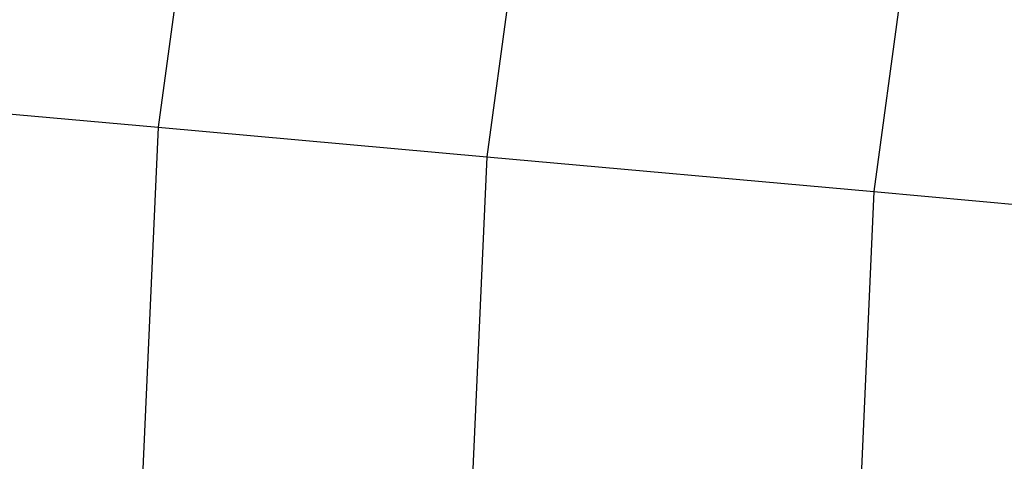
# Model space of a CAD drawing. Extents: x 0.3 to 7.1, y -3.38 to 3.38.
# Tile 180 of 256: x 1.45 to 1.73, y 0.1 to 0.23. Entities that reach past the tile are written whole.
import ezdxf

# ---------------------------------------------------------------- set-up
doc = ezdxf.new("R2010")
doc.units = 0
doc.header["$LTSCALE"] = 2.54
doc.layers.get('0').update_dxf_attribs({"linetype": 'CONTINUOUS'})

# ---------------------------------------------------------------- blocks, each defined once
blk = doc.blocks.new('SINGLES_AVVSTL_STL')
at = {"color": 0}
for p, q in [((1.51159, 0.39647, 4.19749), (1.48484, 0.19903, 4.19749)), ((1.51159, 0.39647, 4.19749), (1.48484, 0.19903, 4.19749)), ((1.60466, 0.37958, 4.40725), (1.57905, 0.19056, 4.40725)), ((1.60466, 0.37958, 4.40725), (1.57905, 0.19056, 4.40725)), ((1.7142, 0.3597, 4.60862), (1.68994, 0.18058, 4.60862)), ((1.7142, 0.3597, 4.60862), (1.68994, 0.18058, 4.60862)), ((1.40794, 0.20596, 3.98073), (1.48484, 0.19903, 4.19749)), ((1.40794, 0.20596, 3.98073), (1.48484, 0.19903, 4.19749)), ((1.48484, 0.19903, 4.19749), (1.4759, 0, 4.19749)), ((1.48484, 0.19903, 4.19749), (1.4759, 0, 4.19749)), ((1.48484, 0.19903, 4.19749), (1.57905, 0.19056, 4.40725)), ((1.48484, 0.19903, 4.19749), (1.57905, 0.19056, 4.40725)), ((1.57905, 0.19056, 4.40725), (1.57049, 0, 4.40725)), ((1.57905, 0.19056, 4.40725), (1.57049, 0, 4.40725)), ((1.57905, 0.19056, 4.40725), (1.68994, 0.18058, 4.60862)), ((1.57905, 0.19056, 4.40725), (1.68994, 0.18058, 4.60862)), ((1.68994, 0.18058, 4.60862), (1.68183, 0, 4.60862)), ((1.68994, 0.18058, 4.60862), (1.68183, 0, 4.60862)), ((1.68994, 0.18058, 4.60862), (1.81677, 0.16916, 4.80027)), ((1.68994, 0.18058, 4.60862), (1.81677, 0.16916, 4.80027))]:
    blk.add_line(p, q, dxfattribs=at)

msp = doc.modelspace()

# ---------------------------------------------------------------- block references
at = {"color": 0}
msp.add_blockref('SINGLES_AVVSTL_STL', (0, 0), dxfattribs=at)

doc.saveas('drawing.dxf')
